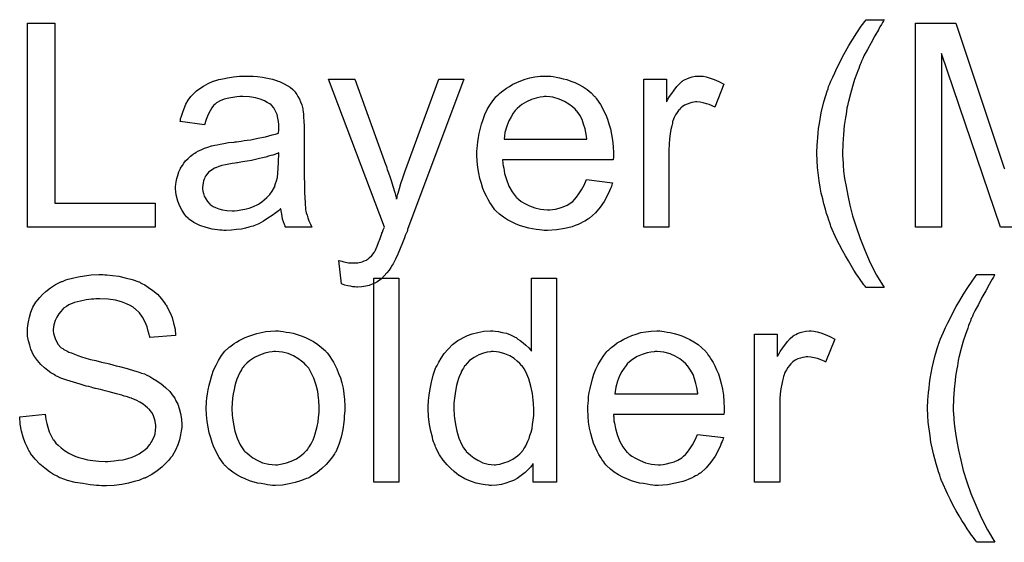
# Model space of a CAD drawing. Extents: x -1.6 to 9, y -2.8 to 5.2.
# Tile 7 of 197: x 0.578 to 0.964, y -1.403 to -1.197. Entities that reach past the tile are written whole.
import ezdxf

# ---------------------------------------------------------------- set-up
doc = ezdxf.new("R2010")
doc.units = 0
doc.layers.add('dfn6-15-57-c_copper_signal_bot', color=5, linetype='CONTINUOUS')
doc.layers.add('dfn6-15-57-c_soldermask_bot', color=1, linetype='CONTINUOUS')

msp = doc.modelspace()

# ---------------------------------------------------------------- linework, layer by layer
at = {"layer": 'dfn6-15-57-c_copper_signal_bot', "color": 5}
for points in [[(0.916737, -1.197588), (0.916621, -1.197935), (0.916274, -1.198513), (0.915811, -1.199323), (0.915232, -1.200249), (0.914654, -1.201406), (0.913266, -1.203836), (0.911761, -1.206497), (0.910373, -1.209158), (0.908985, -1.211703), (0.908522, -1.212745), (0.908059, -1.213786), (0.908059, -1.213901), (0.907943, -1.214133), (0.907712, -1.21448), (0.907481, -1.215059), (0.907249, -1.215753), (0.906902, -1.216563), (0.906555, -1.217488), (0.906208, -1.21853), (0.905282, -1.220959), (0.904472, -1.22362), (0.903663, -1.226513), (0.902853, -1.229521), (0.902853, -1.229637), (0.902737, -1.229984), (0.902621, -1.230562), (0.902505, -1.231256), (0.902274, -1.232182), (0.902158, -1.233339), (0.901927, -1.234496), (0.901696, -1.235884), (0.901464, -1.237389), (0.901233, -1.239008), (0.900886, -1.242479), (0.900654, -1.246182), (0.900539, -1.25), (0.900539, -1.250116), (0.900539, -1.250347), (0.900539, -1.250694), (0.900539, -1.251157), (0.900654, -1.251851), (0.900654, -1.252545), (0.90077, -1.253471), (0.90077, -1.254512), (0.901001, -1.256942), (0.901348, -1.259719), (0.901927, -1.262958), (0.902621, -1.266429), (0.903431, -1.270247), (0.904472, -1.274413), (0.905861, -1.278809), (0.907481, -1.283322), (0.909332, -1.287949), (0.911414, -1.292809), (0.91396, -1.297668), (0.916852, -1.302528), (0.909795, -1.302528), (0.909679, -1.302412), (0.909447, -1.302065), (0.908985, -1.301486), (0.908406, -1.300677), (0.907712, -1.299751), (0.906902, -1.298594), (0.905976, -1.297206), (0.905051, -1.295701), (0.903894, -1.293966), (0.902853, -1.292115), (0.901696, -1.290148), (0.900539, -1.288065), (0.899382, -1.285867), (0.898225, -1.283553), (0.896026, -1.278578), (0.895911, -1.278462), (0.895795, -1.277999), (0.895563, -1.277189), (0.895216, -1.276148), (0.894754, -1.274875), (0.894291, -1.273487), (0.893828, -1.271752), (0.89325, -1.269785), (0.892787, -1.267818), (0.892208, -1.265504), (0.891745, -1.26319), (0.891398, -1.26076), (0.890704, -1.255438), (0.890588, -1.252777), (0.890473, -1.25), (0.890473, -1.249884), (0.890473, -1.249421), (0.890473, -1.248727), (0.890588, -1.247802), (0.890588, -1.246645), (0.890704, -1.245256), (0.89082, -1.243752), (0.891051, -1.242017), (0.891167, -1.240165), (0.891514, -1.238198), (0.892208, -1.234033), (0.89325, -1.229637), (0.894638, -1.225124), (0.894754, -1.225009), (0.894869, -1.224546), (0.895101, -1.223736), (0.895563, -1.222695), (0.896026, -1.221538), (0.896721, -1.220034), (0.89753, -1.218298), (0.89834, -1.216447), (0.899382, -1.21448), (0.900423, -1.212282), (0.901696, -1.209968), (0.903084, -1.207654), (0.904588, -1.205108), (0.906208, -1.202563), (0.907943, -1.200017), (0.909795, -1.197472), (0.916852, -1.197472), (0.916737, -1.197588)], [(0.591388, -1.269438), (0.630842, -1.269438), (0.630842, -1.278925), (0.580744, -1.278925), (0.580744, -1.198861), (0.591388, -1.198861), (0.591388, -1.269438)], [(0.972041, -1.278925), (0.962554, -1.278925), (0.939414, -1.210778), (0.939414, -1.278925), (0.929232, -1.278925), (0.929232, -1.198861), (0.945083, -1.198861), (0.964058, -1.255669), (0.964058, -1.255785), (0.964174, -1.256016)], [(0.669254, -1.219687), (0.67099, -1.219802), (0.672957, -1.220034), (0.674924, -1.220381), (0.67689, -1.220843), (0.678742, -1.221422), (0.678973, -1.221538), (0.679552, -1.221769), (0.680361, -1.222116), (0.681403, -1.222579), (0.68256, -1.223273), (0.683717, -1.223967), (0.684758, -1.224893), (0.685684, -1.225819), (0.685799, -1.225934), (0.686031, -1.226281), (0.686378, -1.22686), (0.686841, -1.227554), (0.687419, -1.228595), (0.687882, -1.229637), (0.688345, -1.230909), (0.688692, -1.232414), (0.688692, -1.232529), (0.688808, -1.232876), (0.688923, -1.233571), (0.689039, -1.234496), (0.689039, -1.235769), (0.689155, -1.237273), (0.68927, -1.23924), (0.68927, -1.241438), (0.68927, -1.254628), (0.68927, -1.254744), (0.68927, -1.255206), (0.68927, -1.255901), (0.68927, -1.256826), (0.68927, -1.257868), (0.68927, -1.25914), (0.689386, -1.261917), (0.689386, -1.26481), (0.689502, -1.267702), (0.689617, -1.268975), (0.689617, -1.270132), (0.689733, -1.271173), (0.689849, -1.271983), (0.689849, -1.272099), (0.689965, -1.272561), (0.69008, -1.273256), (0.690427, -1.274181), (0.690659, -1.275223), (0.691122, -1.27638), (0.6917, -1.277652), (0.692279, -1.278925), (0.681981, -1.278925), (0.681866, -1.278809), (0.68175, -1.278346), (0.681519, -1.277768), (0.681171, -1.276842), (0.680824, -1.275801), (0.680593, -1.274528), (0.680361, -1.27314), (0.68013, -1.271636), (0.680014, -1.271636), (0.679899, -1.271867), (0.679205, -1.272446), (0.678163, -1.273256), (0.676775, -1.274297), (0.675039, -1.275338), (0.673304, -1.276495), (0.671453, -1.277536), (0.669486, -1.278346), (0.669254, -1.278462), (0.66856, -1.278578), (0.667519, -1.278925), (0.666246, -1.279272), (0.664626, -1.279619), (0.662775, -1.279851), (0.660692, -1.280082), (0.65861, -1.280198), (0.657684, -1.280198), (0.65699, -1.280082), (0.65618, -1.280082), (0.655255, -1.279966), (0.653172, -1.279619), (0.650858, -1.279041), (0.648313, -1.278231), (0.645999, -1.277074), (0.643916, -1.27557), (0.643685, -1.275338), (0.643106, -1.27476), (0.642296, -1.273718), (0.641371, -1.27233), (0.640445, -1.270594), (0.639635, -1.268628), (0.639057, -1.266198), (0.638941, -1.265041), (0.638825, -1.263652), (0.638825, -1.263421), (0.638825, -1.262958), (0.638941, -1.262148), (0.639057, -1.261107), (0.639288, -1.259834), (0.639635, -1.258562), (0.640098, -1.257173), (0.640676, -1.255901), (0.640792, -1.255785), (0.641024, -1.255322), (0.641486, -1.254628), (0.642065, -1.253818), (0.642759, -1.252892), (0.643685, -1.251967), (0.64461, -1.251041), (0.645767, -1.250231), (0.645883, -1.250116), (0.646346, -1.249884), (0.646924, -1.249421), (0.64785, -1.248959), (0.648891, -1.248496), (0.650164, -1.247917), (0.651437, -1.247455), (0.652941, -1.246992), (0.653056, -1.246992), (0.653519, -1.246876), (0.654213, -1.246645), (0.655139, -1.246529), (0.656296, -1.246297), (0.6578, -1.246066), (0.659535, -1.245719), (0.661618, -1.245488), (0.661734, -1.245488), (0.662197, -1.245372), (0.662775, -1.245372), (0.663585, -1.245256), (0.664511, -1.24514), (0.665668, -1.244909), (0.66694, -1.244793), (0.668329, -1.244562), (0.671106, -1.243984), (0.674114, -1.243405), (0.676775, -1.242711), (0.678048, -1.242364), (0.679205, -1.242017), (0.679205, -1.241901), (0.679205, -1.241669), (0.67932, -1.240975), (0.67932, -1.240165), (0.67932, -1.239703), (0.67932, -1.239471), (0.67932, -1.239355), (0.67932, -1.23924), (0.67932, -1.238546), (0.679205, -1.237389), (0.678973, -1.236116), (0.678626, -1.234727), (0.678048, -1.233339), (0.677353, -1.232066), (0.676428, -1.231025), (0.676312, -1.230909), (0.675734, -1.230447), (0.674808, -1.229984), (0.673651, -1.22929), (0.672031, -1.228711), (0.67018, -1.228133), (0.667866, -1.227785), (0.665205, -1.22767), (0.664048, -1.22767), (0.662891, -1.227785), (0.661271, -1.228017), (0.659651, -1.228248), (0.657916, -1.228711), (0.656296, -1.22929), (0.654908, -1.2301), (0.654792, -1.230215), (0.654329, -1.230562), (0.65375, -1.231141), (0.653056, -1.232066), (0.652362, -1.233223), (0.651552, -1.234727), (0.650858, -1.236579), (0.650164, -1.238661), (0.640561, -1.237389), (0.640561, -1.237273), (0.640676, -1.237157), (0.640676, -1.23681), (0.640792, -1.236347), (0.641139, -1.235306), (0.641602, -1.233802), (0.642181, -1.232298), (0.642875, -1.230678), (0.6438, -1.229058), (0.644842, -1.227554), (0.644957, -1.227438), (0.64542, -1.226976), (0.646114, -1.226281), (0.64704, -1.225356), (0.648313, -1.22443), (0.649817, -1.223505), (0.651552, -1.222463), (0.653519, -1.221653), (0.653635, -1.221653), (0.65375, -1.221538), (0.654098, -1.221422), (0.65456, -1.221306), (0.655717, -1.220959), (0.657337, -1.220612), (0.659188, -1.220265), (0.661502, -1.219918), (0.663932, -1.219687), (0.666709, -1.219571), (0.667982, -1.219571), (0.669254, -1.219687)], [(0.729881, -1.279851), (0.729881, -1.279966), (0.729765, -1.280313), (0.729534, -1.280776), (0.729303, -1.281355), (0.728956, -1.282165), (0.728608, -1.28309), (0.727798, -1.285057), (0.726989, -1.287255), (0.726063, -1.289454), (0.725137, -1.29142), (0.724675, -1.29223), (0.724327, -1.29304), (0.724212, -1.293272), (0.723865, -1.29385), (0.723286, -1.29466), (0.722592, -1.295701), (0.721666, -1.296858), (0.720625, -1.298015), (0.719584, -1.299172), (0.718311, -1.300098), (0.718195, -1.300214), (0.717733, -1.300445), (0.717038, -1.300792), (0.715997, -1.301255), (0.71484, -1.301718), (0.713452, -1.302065), (0.711948, -1.302296), (0.710212, -1.302412), (0.709749, -1.302412), (0.709171, -1.302296), (0.708361, -1.302296), (0.707435, -1.302065), (0.706394, -1.301833), (0.705237, -1.301602), (0.703964, -1.301139), (0.702923, -1.291999), (0.703039, -1.291999), (0.703501, -1.292115), (0.70408, -1.29223), (0.704774, -1.292462), (0.706625, -1.292809), (0.708477, -1.292925), (0.709055, -1.292925), (0.709634, -1.292809), (0.710328, -1.292809), (0.712063, -1.292462), (0.712873, -1.292115), (0.713683, -1.291768), (0.713799, -1.291768), (0.71403, -1.291536), (0.714377, -1.291305), (0.71484, -1.290958), (0.715881, -1.290032), (0.716807, -1.288759), (0.716807, -1.288644), (0.717038, -1.288412), (0.71727, -1.287949), (0.717501, -1.287255), (0.717964, -1.28633), (0.718427, -1.284941), (0.719121, -1.283322), (0.719815, -1.281355), (0.719815, -1.281239), (0.720047, -1.280776), (0.720278, -1.279966), (0.720741, -1.278925), (0.698758, -1.220843), (0.709171, -1.220843), (0.721319, -1.254512), (0.721319, -1.254628), (0.721435, -1.254744), (0.721551, -1.255091), (0.721666, -1.255669), (0.721898, -1.256248), (0.722129, -1.256942), (0.722708, -1.258562), (0.723402, -1.260529), (0.724096, -1.262843), (0.72479, -1.265272), (0.725485, -1.267933), (0.725485, -1.267818), (0.7256, -1.267586), (0.725716, -1.267239), (0.725832, -1.266776), (0.725947, -1.266198), (0.726179, -1.265504), (0.726641, -1.263768), (0.72722, -1.261801), (0.72803, -1.259487), (0.728724, -1.257173), (0.72965, -1.254744), (0.742145, -1.220843), (0.75198, -1.220843), (0.729881, -1.279851)], [(0.786111, -1.219687), (0.787037, -1.219802), (0.788194, -1.220034), (0.789467, -1.220265), (0.790971, -1.220612), (0.792359, -1.220959), (0.793979, -1.221538), (0.795483, -1.222116), (0.797103, -1.222926), (0.798723, -1.223852), (0.800342, -1.224893), (0.801846, -1.226166), (0.803235, -1.227554), (0.803351, -1.22767), (0.803582, -1.227901), (0.803929, -1.228364), (0.804392, -1.229058), (0.80497, -1.229868), (0.805549, -1.230794), (0.806243, -1.231951), (0.806937, -1.233339), (0.807631, -1.234843), (0.808326, -1.236463), (0.808904, -1.238314), (0.809483, -1.240281), (0.809946, -1.242479), (0.810293, -1.244793), (0.810524, -1.247223), (0.81064, -1.249884), (0.81064, -1.25), (0.81064, -1.250463), (0.81064, -1.251273), (0.810524, -1.25243), (0.767136, -1.25243), (0.767136, -1.252545), (0.767136, -1.252892), (0.767252, -1.253355), (0.767252, -1.254049), (0.767368, -1.254859), (0.767599, -1.255785), (0.767946, -1.257868), (0.768641, -1.260181), (0.769566, -1.262727), (0.770839, -1.265041), (0.772459, -1.267123), (0.772574, -1.267123), (0.77269, -1.267355), (0.773384, -1.267933), (0.774426, -1.268743), (0.775814, -1.269553), (0.777665, -1.270479), (0.779748, -1.271289), (0.782062, -1.271867), (0.783335, -1.271983), (0.784723, -1.272099), (0.785649, -1.272099), (0.78669, -1.271983), (0.787962, -1.271752), (0.789351, -1.271404), (0.790971, -1.270942), (0.792475, -1.270247), (0.793979, -1.269322), (0.794095, -1.269206), (0.794673, -1.268743), (0.795367, -1.268049), (0.796177, -1.267123), (0.797103, -1.265851), (0.798144, -1.264231), (0.799185, -1.26238), (0.800111, -1.260181), (0.810293, -1.261454), (0.810293, -1.26157), (0.810177, -1.261801), (0.810061, -1.262264), (0.80983, -1.262958), (0.809483, -1.263652), (0.809136, -1.264578), (0.80821, -1.266545), (0.807053, -1.268743), (0.805433, -1.271057), (0.803582, -1.273256), (0.801268, -1.275338), (0.801152, -1.275338), (0.800921, -1.27557), (0.800574, -1.275801), (0.800111, -1.276148), (0.799417, -1.276495), (0.798723, -1.276842), (0.797797, -1.277305), (0.796756, -1.277768), (0.795599, -1.278231), (0.794442, -1.278694), (0.791549, -1.279388), (0.78831, -1.279966), (0.784723, -1.280198), (0.78345, -1.280198), (0.78264, -1.280082), (0.781599, -1.279966), (0.780326, -1.279735), (0.778938, -1.279503), (0.777434, -1.279272), (0.774194, -1.278346), (0.772459, -1.277652), (0.770839, -1.276958), (0.769103, -1.276032), (0.767484, -1.274991), (0.76598, -1.273834), (0.764475, -1.272446), (0.76436, -1.27233), (0.764128, -1.272099), (0.763781, -1.271636), (0.763318, -1.270942), (0.76274, -1.270132), (0.762161, -1.269206), (0.761467, -1.268049), (0.760773, -1.266776), (0.760079, -1.265272), (0.759385, -1.263652), (0.758806, -1.261801), (0.758228, -1.259834), (0.757765, -1.257752), (0.757418, -1.255438), (0.757186, -1.253008), (0.757071, -1.250463), (0.757071, -1.250347), (0.757071, -1.249768), (0.757071, -1.249074), (0.757186, -1.248033), (0.757302, -1.24676), (0.757418, -1.245372), (0.757649, -1.243752), (0.757996, -1.242132), (0.758922, -1.23843), (0.7595, -1.236579), (0.760194, -1.234612), (0.76112, -1.232761), (0.762161, -1.231025), (0.763318, -1.22929), (0.764591, -1.22767), (0.764707, -1.227554), (0.764938, -1.227323), (0.765401, -1.226976), (0.76598, -1.226397), (0.766674, -1.225819), (0.767599, -1.225124), (0.768641, -1.224314), (0.769913, -1.22362), (0.771186, -1.22281), (0.77269, -1.222116), (0.77431, -1.221422), (0.776045, -1.220843), (0.777897, -1.220265), (0.779864, -1.219918), (0.781946, -1.219687), (0.784144, -1.219571), (0.785301, -1.219571), (0.786111, -1.219687)], [(0.845812, -1.219687), (0.847085, -1.219918), (0.848589, -1.220381), (0.850209, -1.220959), (0.85206, -1.221769), (0.854027, -1.22281), (0.850441, -1.231835), (0.850325, -1.231719), (0.849862, -1.231488), (0.849168, -1.231141), (0.848242, -1.230794), (0.847201, -1.230447), (0.845928, -1.2301), (0.844655, -1.229868), (0.843383, -1.229752), (0.842804, -1.229752), (0.842226, -1.229868), (0.841416, -1.229984), (0.840606, -1.230215), (0.839565, -1.230562), (0.838523, -1.231025), (0.837598, -1.231719), (0.837482, -1.231835), (0.837135, -1.232066), (0.836788, -1.232529), (0.836209, -1.233108), (0.835631, -1.233918), (0.835052, -1.234843), (0.834474, -1.235884), (0.834011, -1.237157), (0.833895, -1.237389), (0.83378, -1.238083), (0.833548, -1.239124), (0.833201, -1.240513), (0.832854, -1.242248), (0.832623, -1.244215), (0.832507, -1.246297), (0.832391, -1.248611), (0.832391, -1.278925), (0.822557, -1.278925), (0.822557, -1.220843), (0.831466, -1.220843), (0.831466, -1.229637), (0.831581, -1.229521), (0.832044, -1.228711), (0.832623, -1.22767), (0.833548, -1.226397), (0.834474, -1.225124), (0.835515, -1.223736), (0.836557, -1.222579), (0.837598, -1.221653), (0.837713, -1.221538), (0.838061, -1.221306), (0.838755, -1.220959), (0.839449, -1.220612), (0.840375, -1.220265), (0.841532, -1.219918), (0.842689, -1.219687), (0.843961, -1.219571), (0.844771, -1.219571), (0.845812, -1.219687)], [(0.78426, -1.22767), (0.783566, -1.22767), (0.783103, -1.227785), (0.78183, -1.227901), (0.780326, -1.228248), (0.778475, -1.228827), (0.776508, -1.229637), (0.774657, -1.230794), (0.772806, -1.232298), (0.772574, -1.232529), (0.772112, -1.233108), (0.771302, -1.234149), (0.770492, -1.235537), (0.769566, -1.237157), (0.768756, -1.23924), (0.768062, -1.241669), (0.767715, -1.244331), (0.800227, -1.244331), (0.800227, -1.244215), (0.800227, -1.243984), (0.800111, -1.243636), (0.800111, -1.243174), (0.79988, -1.241785), (0.799533, -1.240281), (0.798954, -1.23843), (0.798375, -1.236694), (0.79745, -1.234959), (0.796409, -1.233455), (0.796409, -1.233339), (0.796177, -1.233223), (0.795599, -1.232529), (0.794557, -1.231604), (0.793169, -1.230562), (0.791433, -1.229521), (0.789351, -1.228595), (0.786921, -1.227901), (0.785649, -1.227785), (0.78426, -1.22767)], [(0.67932, -1.249768), (0.679205, -1.249768), (0.679089, -1.249884), (0.678742, -1.25), (0.678279, -1.250116), (0.6777, -1.250347), (0.677006, -1.250578), (0.676196, -1.25081), (0.675271, -1.251041), (0.674229, -1.251388), (0.672957, -1.25162), (0.671684, -1.251967), (0.67018, -1.252314), (0.66856, -1.252661), (0.66694, -1.253008), (0.665089, -1.253239), (0.663122, -1.253587), (0.662891, -1.253587), (0.662197, -1.253702), (0.66104, -1.253934), (0.659767, -1.254165), (0.658379, -1.254397), (0.65699, -1.254744), (0.655717, -1.255091), (0.65456, -1.255553), (0.654445, -1.255553), (0.654098, -1.255785), (0.653635, -1.256016), (0.653172, -1.256363), (0.651784, -1.257289), (0.650627, -1.258677), (0.650627, -1.258793), (0.650395, -1.259024), (0.650279, -1.259487), (0.650048, -1.260066), (0.649817, -1.26076), (0.649585, -1.261454), (0.64947, -1.26238), (0.649354, -1.263305), (0.649354, -1.263421), (0.649354, -1.264), (0.64947, -1.264694), (0.649701, -1.265619), (0.650048, -1.266661), (0.650627, -1.267702), (0.651321, -1.268859), (0.652246, -1.2699), (0.652362, -1.270016), (0.652825, -1.270247), (0.653519, -1.27071), (0.654445, -1.271173), (0.655717, -1.271636), (0.657221, -1.272099), (0.658957, -1.27233), (0.66104, -1.272446), (0.661965, -1.272446), (0.663122, -1.27233), (0.664395, -1.272099), (0.666015, -1.271867), (0.667635, -1.271404), (0.66937, -1.270826), (0.671106, -1.270016), (0.671337, -1.2699), (0.6718, -1.269553), (0.67261, -1.268975), (0.673535, -1.268165), (0.674577, -1.267239), (0.675734, -1.266082), (0.676659, -1.264694), (0.677585, -1.26319), (0.6777, -1.263074), (0.677816, -1.262611), (0.678048, -1.261801), (0.678395, -1.26076), (0.678742, -1.259372), (0.678973, -1.257752), (0.679089, -1.255785), (0.679205, -1.253471), (0.67932, -1.249768)]]:
    msp.add_lwpolyline(points, dxfattribs=at)
at = {"layer": 'dfn6-15-57-c_soldermask_bot', "color": 1}
for points in [[(0.611057, -1.297588), (0.611867, -1.297588), (0.614065, -1.297819), (0.616495, -1.298166), (0.61904, -1.298745), (0.621817, -1.299439), (0.624363, -1.300365), (0.624478, -1.300365), (0.62471, -1.30048), (0.625057, -1.300712), (0.62552, -1.300943), (0.626677, -1.301522), (0.628181, -1.302563), (0.629916, -1.30372), (0.631652, -1.305224), (0.633272, -1.306959), (0.634776, -1.308926), (0.634776, -1.309042), (0.634891, -1.309158), (0.635123, -1.309505), (0.635354, -1.309852), (0.635933, -1.311009), (0.636627, -1.312513), (0.637437, -1.314364), (0.638015, -1.316563), (0.638594, -1.318877), (0.638825, -1.321422), (0.628644, -1.322232), (0.628644, -1.322116), (0.628644, -1.321885), (0.628528, -1.321538), (0.628412, -1.320959), (0.628065, -1.319687), (0.627602, -1.317951), (0.626908, -1.3161), (0.625867, -1.314249), (0.624594, -1.312513), (0.622974, -1.310893), (0.622743, -1.310778), (0.622164, -1.310315), (0.621007, -1.309621), (0.619503, -1.308926), (0.617536, -1.308232), (0.615222, -1.307538), (0.61233, -1.307075), (0.60909, -1.306959), (0.607471, -1.306959), (0.606776, -1.307075), (0.605851, -1.307191), (0.603768, -1.307422), (0.601454, -1.307885), (0.59914, -1.308464), (0.596942, -1.309389), (0.596016, -1.309968), (0.595091, -1.310546), (0.594859, -1.310662), (0.594396, -1.311125), (0.593702, -1.311935), (0.593008, -1.31286), (0.592198, -1.314133), (0.591504, -1.315521), (0.591041, -1.317141), (0.59081, -1.318992), (0.59081, -1.319224), (0.59081, -1.319687), (0.590925, -1.320496), (0.591157, -1.321422), (0.591504, -1.322579), (0.592082, -1.323736), (0.592777, -1.324893), (0.593818, -1.32605), (0.593934, -1.326166), (0.594512, -1.326513), (0.594975, -1.32686), (0.595438, -1.327091), (0.596132, -1.327438), (0.596942, -1.327901), (0.597983, -1.328248), (0.59914, -1.328711), (0.600413, -1.329174), (0.601917, -1.329752), (0.603537, -1.330215), (0.605388, -1.330794), (0.607471, -1.331256), (0.609784, -1.331835), (0.6099, -1.331835), (0.610363, -1.331951), (0.611057, -1.332066), (0.611867, -1.332298), (0.612908, -1.332529), (0.614181, -1.332876), (0.615454, -1.333223), (0.616842, -1.333571), (0.61985, -1.33438), (0.622743, -1.33519), (0.624131, -1.335653), (0.625404, -1.336116), (0.626561, -1.336463), (0.627487, -1.336926), (0.627602, -1.336926), (0.627834, -1.337042), (0.628181, -1.337273), (0.628644, -1.337504), (0.629916, -1.338198), (0.63142, -1.339124), (0.633156, -1.340397), (0.634891, -1.341785), (0.636511, -1.343405), (0.6379, -1.34514), (0.638015, -1.345372), (0.638478, -1.34595), (0.638941, -1.346992), (0.639635, -1.34838), (0.640214, -1.35), (0.640792, -1.351967), (0.641139, -1.354165), (0.641255, -1.356479), (0.641255, -1.356595), (0.641255, -1.35671), (0.641255, -1.357058), (0.641255, -1.35752), (0.641024, -1.358793), (0.640792, -1.360413), (0.640329, -1.362264), (0.639751, -1.364231), (0.638825, -1.366314), (0.637553, -1.368512), (0.637553, -1.368628), (0.637437, -1.368743), (0.636858, -1.369438), (0.636048, -1.370479), (0.634891, -1.371636), (0.633387, -1.373024), (0.631536, -1.374528), (0.629453, -1.375917), (0.627024, -1.377189), (0.626908, -1.377189), (0.626677, -1.377305), (0.62633, -1.377421), (0.625867, -1.377652), (0.625173, -1.377884), (0.624363, -1.378231), (0.622511, -1.378694), (0.620313, -1.379272), (0.617652, -1.379851), (0.61476, -1.380198), (0.611636, -1.380313), (0.609784, -1.380313), (0.608859, -1.380198), (0.607818, -1.380198), (0.606661, -1.380082), (0.605272, -1.379966), (0.60238, -1.379503), (0.599371, -1.379041), (0.596363, -1.378231), (0.593471, -1.377189), (0.593355, -1.377189), (0.593124, -1.377074), (0.592777, -1.376842), (0.592314, -1.376611), (0.590925, -1.375917), (0.589306, -1.374875), (0.587454, -1.373487), (0.585487, -1.371867), (0.583636, -1.3699), (0.581901, -1.367702), (0.581901, -1.367586), (0.581669, -1.367355), (0.581554, -1.367008), (0.581207, -1.366545), (0.580975, -1.365966), (0.580628, -1.365272), (0.579818, -1.363537), (0.579008, -1.361339), (0.578314, -1.358909), (0.577851, -1.356132), (0.57762, -1.353239), (0.58757, -1.352314), (0.58757, -1.35243), (0.58757, -1.352545), (0.587686, -1.352892), (0.587686, -1.353355), (0.587917, -1.354397), (0.588264, -1.355901), (0.588727, -1.357405), (0.58919, -1.35914), (0.59, -1.36076), (0.59081, -1.362264), (0.590925, -1.36238), (0.591273, -1.362843), (0.591851, -1.363652), (0.592777, -1.364462), (0.593934, -1.365504), (0.595206, -1.366545), (0.596942, -1.367586), (0.598793, -1.368512), (0.598909, -1.368512), (0.599024, -1.368628), (0.599371, -1.368743), (0.599719, -1.368859), (0.600876, -1.369206), (0.60238, -1.369669), (0.604231, -1.370132), (0.606313, -1.370479), (0.608628, -1.37071), (0.611173, -1.370826), (0.612214, -1.370826), (0.613371, -1.37071), (0.61476, -1.370594), (0.616379, -1.370363), (0.618231, -1.370132), (0.620082, -1.369669), (0.621817, -1.36909), (0.622049, -1.368975), (0.622627, -1.368743), (0.623437, -1.368281), (0.624478, -1.367818), (0.62552, -1.367008), (0.626677, -1.366198), (0.627834, -1.365272), (0.628759, -1.364115), (0.628875, -1.364), (0.629106, -1.363537), (0.629453, -1.362958), (0.629916, -1.362033), (0.630379, -1.361107), (0.630726, -1.35995), (0.630958, -1.358677), (0.631073, -1.357289), (0.631073, -1.357173), (0.631073, -1.356595), (0.630958, -1.355901), (0.630842, -1.354975), (0.630495, -1.354049), (0.630148, -1.352892), (0.629569, -1.351735), (0.628759, -1.350694), (0.628644, -1.350578), (0.628297, -1.350231), (0.627834, -1.349768), (0.627024, -1.349074), (0.626098, -1.34838), (0.624826, -1.34757), (0.623321, -1.34676), (0.621586, -1.346066), (0.62147, -1.34595), (0.620892, -1.345835), (0.619966, -1.345488), (0.619388, -1.345372), (0.618578, -1.34514), (0.617768, -1.344793), (0.616726, -1.344562), (0.615569, -1.344215), (0.614181, -1.343868), (0.612793, -1.343521), (0.611173, -1.343058), (0.609322, -1.342595), (0.607355, -1.342132), (0.607239, -1.342132), (0.606892, -1.342017), (0.606313, -1.341901), (0.605619, -1.341669), (0.604694, -1.341438), (0.603652, -1.341207), (0.601338, -1.340513), (0.598793, -1.339703), (0.596132, -1.338893), (0.593818, -1.338083), (0.592777, -1.33762), (0.591851, -1.337157), (0.591735, -1.337157), (0.59162, -1.337042), (0.590925, -1.336579), (0.589884, -1.336), (0.588727, -1.335075), (0.587339, -1.334033), (0.58595, -1.332761), (0.584562, -1.331256), (0.583405, -1.329637), (0.583289, -1.329405), (0.582942, -1.328827), (0.582479, -1.327901), (0.582016, -1.326744), (0.581554, -1.32524), (0.581091, -1.323505), (0.580744, -1.321653), (0.580628, -1.319687), (0.580628, -1.319571), (0.580628, -1.319455), (0.580628, -1.319108), (0.580628, -1.318645), (0.58086, -1.317488), (0.581091, -1.315984), (0.581438, -1.314249), (0.582016, -1.312282), (0.582826, -1.310315), (0.583983, -1.308348), (0.583983, -1.308232), (0.584099, -1.308117), (0.584678, -1.307422), (0.585487, -1.306497), (0.586529, -1.30534), (0.587917, -1.304067), (0.589653, -1.302679), (0.591735, -1.301406), (0.594049, -1.300249), (0.594165, -1.300249), (0.594396, -1.300133), (0.594744, -1.300017), (0.595206, -1.299786), (0.595785, -1.299555), (0.596595, -1.299323), (0.59833, -1.298861), (0.600529, -1.298398), (0.603074, -1.297935), (0.605735, -1.297588), (0.608743, -1.297472), (0.610247, -1.297472), (0.611057, -1.297588)], [(0.96024, -1.297588), (0.960124, -1.297935), (0.959777, -1.298513), (0.959314, -1.299323), (0.958736, -1.300249), (0.958157, -1.301406), (0.956769, -1.303836), (0.955265, -1.306497), (0.953876, -1.309158), (0.952488, -1.311703), (0.952025, -1.312745), (0.951562, -1.313786), (0.951562, -1.313901), (0.951447, -1.314133), (0.951215, -1.31448), (0.950984, -1.315059), (0.950752, -1.315753), (0.950405, -1.316563), (0.950058, -1.317488), (0.949711, -1.31853), (0.948785, -1.320959), (0.947976, -1.32362), (0.947166, -1.326513), (0.946356, -1.329521), (0.946356, -1.329637), (0.94624, -1.329984), (0.946124, -1.330562), (0.946009, -1.331256), (0.945777, -1.332182), (0.945662, -1.333339), (0.94543, -1.334496), (0.945199, -1.335884), (0.944967, -1.337389), (0.944736, -1.339008), (0.944389, -1.342479), (0.944158, -1.346182), (0.944042, -1.35), (0.944042, -1.350116), (0.944042, -1.350347), (0.944042, -1.350694), (0.944042, -1.351157), (0.944158, -1.351851), (0.944158, -1.352545), (0.944273, -1.353471), (0.944273, -1.354512), (0.944505, -1.356942), (0.944852, -1.359719), (0.94543, -1.362958), (0.946124, -1.366429), (0.946934, -1.370247), (0.947976, -1.374413), (0.949364, -1.378809), (0.950984, -1.383322), (0.952835, -1.387949), (0.954918, -1.392809), (0.957463, -1.397668), (0.960356, -1.402528), (0.953298, -1.402528), (0.953182, -1.402412), (0.952951, -1.402065), (0.952488, -1.401486), (0.951909, -1.400677), (0.951215, -1.399751), (0.950405, -1.398594), (0.94948, -1.397206), (0.948554, -1.395701), (0.947397, -1.393966), (0.946356, -1.392115), (0.945199, -1.390148), (0.944042, -1.388065), (0.942885, -1.385867), (0.941728, -1.383553), (0.939529, -1.378578), (0.939414, -1.378462), (0.939298, -1.377999), (0.939067, -1.377189), (0.93872, -1.376148), (0.938257, -1.374875), (0.937794, -1.373487), (0.937331, -1.371752), (0.936753, -1.369785), (0.93629, -1.367818), (0.935711, -1.365504), (0.935249, -1.36319), (0.934902, -1.36076), (0.934207, -1.355438), (0.934092, -1.352777), (0.933976, -1.35), (0.933976, -1.349884), (0.933976, -1.349421), (0.933976, -1.348727), (0.934092, -1.347802), (0.934092, -1.346645), (0.934207, -1.345256), (0.934323, -1.343752), (0.934554, -1.342017), (0.93467, -1.340165), (0.935017, -1.338198), (0.935711, -1.334033), (0.936753, -1.329637), (0.938141, -1.325124), (0.938257, -1.325009), (0.938372, -1.324546), (0.938604, -1.323736), (0.939067, -1.322695), (0.939529, -1.321538), (0.940224, -1.320034), (0.941034, -1.318298), (0.941843, -1.316447), (0.942885, -1.31448), (0.943926, -1.312282), (0.945199, -1.309968), (0.946587, -1.307654), (0.948091, -1.305108), (0.949711, -1.302563), (0.951447, -1.300017), (0.953298, -1.297472), (0.960356, -1.297472), (0.96024, -1.297588)], [(0.72641, -1.378925), (0.716576, -1.378925), (0.716576, -1.298861), (0.72641, -1.298861), (0.72641, -1.378925)], [(0.78831, -1.378925), (0.779169, -1.378925), (0.779169, -1.371636), (0.779054, -1.371752), (0.778938, -1.371983), (0.778591, -1.372446), (0.778128, -1.373024), (0.777549, -1.373603), (0.776855, -1.374297), (0.776045, -1.375107), (0.775004, -1.375917), (0.773963, -1.376727), (0.772806, -1.377536), (0.771417, -1.378231), (0.769913, -1.378809), (0.768409, -1.379388), (0.766674, -1.379851), (0.764822, -1.380082), (0.762856, -1.380198), (0.762161, -1.380198), (0.761699, -1.380082), (0.76031, -1.379966), (0.75869, -1.379735), (0.756723, -1.379272), (0.754525, -1.378578), (0.752327, -1.377652), (0.750129, -1.37638), (0.750013, -1.37638), (0.749897, -1.376148), (0.749203, -1.375685), (0.748162, -1.37476), (0.746889, -1.373603), (0.745385, -1.372099), (0.743881, -1.370247), (0.742377, -1.368165), (0.741104, -1.365735), (0.741104, -1.365619), (0.740988, -1.365388), (0.740873, -1.365041), (0.740641, -1.364578), (0.74041, -1.363884), (0.740063, -1.363074), (0.739831, -1.362264), (0.7396, -1.361223), (0.739021, -1.358909), (0.738443, -1.356248), (0.738096, -1.353239), (0.73798, -1.35), (0.73798, -1.349884), (0.73798, -1.349653), (0.73798, -1.34919), (0.73798, -1.348496), (0.738096, -1.347802), (0.738096, -1.346876), (0.738327, -1.344793), (0.738674, -1.342364), (0.739253, -1.339703), (0.739947, -1.336926), (0.740873, -1.334265), (0.740873, -1.334149), (0.740988, -1.333918), (0.74122, -1.333571), (0.741451, -1.333108), (0.742145, -1.331835), (0.743071, -1.330215), (0.744228, -1.32848), (0.745732, -1.326744), (0.747467, -1.324893), (0.74955, -1.323389), (0.749666, -1.323389), (0.749782, -1.323273), (0.750129, -1.323042), (0.750591, -1.32281), (0.751748, -1.322232), (0.753368, -1.321422), (0.755219, -1.320728), (0.757418, -1.320149), (0.759847, -1.319687), (0.762393, -1.319571), (0.763318, -1.319571), (0.764244, -1.319687), (0.765517, -1.319802), (0.767021, -1.320149), (0.768641, -1.320496), (0.77026, -1.321075), (0.771764, -1.321885), (0.771996, -1.322001), (0.772459, -1.322232), (0.773153, -1.32281), (0.774078, -1.323389), (0.775236, -1.324199), (0.776277, -1.32524), (0.777434, -1.326281), (0.778475, -1.327554), (0.778475, -1.298861), (0.78831, -1.298861), (0.78831, -1.378925)], [(0.680014, -1.319687), (0.681056, -1.319802), (0.682213, -1.320034), (0.683485, -1.320265), (0.68499, -1.320496), (0.688113, -1.321538), (0.689733, -1.322116), (0.691353, -1.322926), (0.692973, -1.323736), (0.694593, -1.324893), (0.696097, -1.32605), (0.697601, -1.327438), (0.697716, -1.327554), (0.697948, -1.327785), (0.698295, -1.328248), (0.698758, -1.328827), (0.699336, -1.329637), (0.70003, -1.330678), (0.700725, -1.331835), (0.701419, -1.333108), (0.702113, -1.334496), (0.702807, -1.336232), (0.703501, -1.337967), (0.70408, -1.339934), (0.704543, -1.342017), (0.70489, -1.344215), (0.705121, -1.346529), (0.705237, -1.349074), (0.705237, -1.34919), (0.705237, -1.349537), (0.705237, -1.350116), (0.705237, -1.350926), (0.705121, -1.351851), (0.705006, -1.353008), (0.705006, -1.354165), (0.704774, -1.355438), (0.704427, -1.35833), (0.703733, -1.361223), (0.702923, -1.364115), (0.701766, -1.366776), (0.701766, -1.366892), (0.70165, -1.367008), (0.701419, -1.367355), (0.701188, -1.367818), (0.700378, -1.368975), (0.699336, -1.370363), (0.697948, -1.371983), (0.696212, -1.373603), (0.694245, -1.375223), (0.691932, -1.376727), (0.691816, -1.376727), (0.6917, -1.376842), (0.691353, -1.377074), (0.690774, -1.377305), (0.690196, -1.377536), (0.689502, -1.377768), (0.687766, -1.378462), (0.685799, -1.379041), (0.68337, -1.379619), (0.680824, -1.380082), (0.678048, -1.380198), (0.67689, -1.380198), (0.675965, -1.380082), (0.674924, -1.379966), (0.673767, -1.379735), (0.672378, -1.379503), (0.67099, -1.379272), (0.667866, -1.378346), (0.66613, -1.377652), (0.664511, -1.376958), (0.662891, -1.376032), (0.661271, -1.374991), (0.659767, -1.373834), (0.658263, -1.372446), (0.658147, -1.37233), (0.657916, -1.372099), (0.657569, -1.371636), (0.657106, -1.370942), (0.656527, -1.370132), (0.655949, -1.369206), (0.655255, -1.368049), (0.65456, -1.366661), (0.653866, -1.365157), (0.653172, -1.363421), (0.652593, -1.36157), (0.652015, -1.359603), (0.651552, -1.357405), (0.651205, -1.355091), (0.650974, -1.352545), (0.650858, -1.349884), (0.650858, -1.349653), (0.650858, -1.34919), (0.650974, -1.34838), (0.650974, -1.347223), (0.651089, -1.34595), (0.651321, -1.344331), (0.651552, -1.342711), (0.652015, -1.34086), (0.652478, -1.339008), (0.653056, -1.337042), (0.65375, -1.334959), (0.654676, -1.332992), (0.655602, -1.331141), (0.656874, -1.32929), (0.658147, -1.327554), (0.659767, -1.32605), (0.659883, -1.325934), (0.660114, -1.325819), (0.660577, -1.325472), (0.661155, -1.325009), (0.66185, -1.324546), (0.662775, -1.323967), (0.663701, -1.323389), (0.664858, -1.32281), (0.66613, -1.322232), (0.667519, -1.321653), (0.670643, -1.320612), (0.674229, -1.319802), (0.676081, -1.319687), (0.678048, -1.319571), (0.679205, -1.319571), (0.680014, -1.319687)], [(0.829615, -1.319687), (0.83054, -1.319802), (0.831697, -1.320034), (0.83297, -1.320265), (0.834474, -1.320612), (0.835862, -1.320959), (0.837482, -1.321538), (0.838986, -1.322116), (0.840606, -1.322926), (0.842226, -1.323852), (0.843846, -1.324893), (0.84535, -1.326166), (0.846738, -1.327554), (0.846854, -1.32767), (0.847085, -1.327901), (0.847432, -1.328364), (0.847895, -1.329058), (0.848474, -1.329868), (0.849052, -1.330794), (0.849746, -1.331951), (0.850441, -1.333339), (0.851135, -1.334843), (0.851829, -1.336463), (0.852407, -1.338314), (0.852986, -1.340281), (0.853449, -1.342479), (0.853796, -1.344793), (0.854027, -1.347223), (0.854143, -1.349884), (0.854143, -1.35), (0.854143, -1.350463), (0.854143, -1.351273), (0.854027, -1.35243), (0.81064, -1.35243), (0.81064, -1.352545), (0.81064, -1.352892), (0.810755, -1.353355), (0.810755, -1.354049), (0.810871, -1.354859), (0.811102, -1.355785), (0.81145, -1.357868), (0.812144, -1.360181), (0.813069, -1.362727), (0.814342, -1.365041), (0.815962, -1.367123), (0.816078, -1.367123), (0.816193, -1.367355), (0.816888, -1.367933), (0.817929, -1.368743), (0.819317, -1.369553), (0.821168, -1.370479), (0.823251, -1.371289), (0.825565, -1.371867), (0.826838, -1.371983), (0.828226, -1.372099), (0.829152, -1.372099), (0.830193, -1.371983), (0.831466, -1.371752), (0.832854, -1.371404), (0.834474, -1.370942), (0.835978, -1.370247), (0.837482, -1.369322), (0.837598, -1.369206), (0.838176, -1.368743), (0.83887, -1.368049), (0.83968, -1.367123), (0.840606, -1.365851), (0.841647, -1.364231), (0.842689, -1.36238), (0.843614, -1.360181), (0.853796, -1.361454), (0.853796, -1.36157), (0.85368, -1.361801), (0.853564, -1.362264), (0.853333, -1.362958), (0.852986, -1.363652), (0.852639, -1.364578), (0.851713, -1.366545), (0.850556, -1.368743), (0.848936, -1.371057), (0.847085, -1.373256), (0.844771, -1.375338), (0.844655, -1.375338), (0.844424, -1.37557), (0.844077, -1.375801), (0.843614, -1.376148), (0.84292, -1.376495), (0.842226, -1.376842), (0.8413, -1.377305), (0.840259, -1.377768), (0.839102, -1.378231), (0.837945, -1.378694), (0.835052, -1.379388), (0.831813, -1.379966), (0.828226, -1.380198), (0.826953, -1.380198), (0.826144, -1.380082), (0.825102, -1.379966), (0.82383, -1.379735), (0.822441, -1.379503), (0.820937, -1.379272), (0.817697, -1.378346), (0.815962, -1.377652), (0.814342, -1.376958), (0.812607, -1.376032), (0.810987, -1.374991), (0.809483, -1.373834), (0.807979, -1.372446), (0.807863, -1.37233), (0.807631, -1.372099), (0.807284, -1.371636), (0.806822, -1.370942), (0.806243, -1.370132), (0.805665, -1.369206), (0.80497, -1.368049), (0.804276, -1.366776), (0.803582, -1.365272), (0.802888, -1.363652), (0.802309, -1.361801), (0.801731, -1.359834), (0.801268, -1.357752), (0.800921, -1.355438), (0.800689, -1.353008), (0.800574, -1.350463), (0.800574, -1.350347), (0.800574, -1.349768), (0.800574, -1.349074), (0.800689, -1.348033), (0.800805, -1.34676), (0.800921, -1.345372), (0.801152, -1.343752), (0.801499, -1.342132), (0.802425, -1.33843), (0.803004, -1.336579), (0.803698, -1.334612), (0.804623, -1.332761), (0.805665, -1.331025), (0.806822, -1.32929), (0.808094, -1.32767), (0.80821, -1.327554), (0.808441, -1.327323), (0.808904, -1.326976), (0.809483, -1.326397), (0.810177, -1.325819), (0.811102, -1.325124), (0.812144, -1.324314), (0.813417, -1.32362), (0.814689, -1.32281), (0.816193, -1.322116), (0.817813, -1.321422), (0.819549, -1.320843), (0.8214, -1.320265), (0.823367, -1.319918), (0.825449, -1.319687), (0.827648, -1.319571), (0.828805, -1.319571), (0.829615, -1.319687)], [(0.889316, -1.319687), (0.890588, -1.319918), (0.892092, -1.320381), (0.893712, -1.320959), (0.895563, -1.321769), (0.89753, -1.32281), (0.893944, -1.331835), (0.893828, -1.331719), (0.893365, -1.331488), (0.892671, -1.331141), (0.891745, -1.330794), (0.890704, -1.330447), (0.889431, -1.3301), (0.888159, -1.329868), (0.886886, -1.329752), (0.886308, -1.329752), (0.885729, -1.329868), (0.884919, -1.329984), (0.884109, -1.330215), (0.883068, -1.330562), (0.882027, -1.331025), (0.881101, -1.331719), (0.880985, -1.331835), (0.880638, -1.332066), (0.880291, -1.332529), (0.879713, -1.333108), (0.879134, -1.333918), (0.878556, -1.334843), (0.877977, -1.335884), (0.877514, -1.337157), (0.877399, -1.337389), (0.877283, -1.338083), (0.877052, -1.339124), (0.876704, -1.340513), (0.876357, -1.342248), (0.876126, -1.344215), (0.87601, -1.346297), (0.875894, -1.348611), (0.875894, -1.378925), (0.86606, -1.378925), (0.86606, -1.320843), (0.874969, -1.320843), (0.874969, -1.329637), (0.875085, -1.329521), (0.875547, -1.328711), (0.876126, -1.32767), (0.877052, -1.326397), (0.877977, -1.325124), (0.879018, -1.323736), (0.88006, -1.322579), (0.881101, -1.321653), (0.881217, -1.321538), (0.881564, -1.321306), (0.882258, -1.320959), (0.882952, -1.320612), (0.883878, -1.320265), (0.885035, -1.319918), (0.886192, -1.319687), (0.887465, -1.319571), (0.888274, -1.319571), (0.889316, -1.319687)], [(0.678048, -1.32767), (0.677353, -1.32767), (0.676775, -1.327785), (0.675502, -1.327901), (0.673767, -1.328364), (0.6718, -1.329058), (0.669717, -1.329984), (0.66775, -1.331372), (0.666709, -1.332298), (0.665783, -1.333223), (0.665783, -1.333339), (0.665552, -1.333455), (0.665321, -1.333802), (0.664973, -1.334265), (0.664626, -1.334843), (0.664279, -1.335537), (0.663816, -1.336463), (0.663354, -1.337389), (0.662891, -1.338546), (0.662428, -1.339703), (0.662081, -1.341091), (0.661734, -1.342595), (0.661387, -1.344215), (0.661155, -1.34595), (0.66104, -1.347917), (0.660924, -1.349884), (0.660924, -1.35), (0.660924, -1.350347), (0.660924, -1.350926), (0.66104, -1.351735), (0.66104, -1.352661), (0.661155, -1.353702), (0.661502, -1.356132), (0.662081, -1.358909), (0.663006, -1.361686), (0.664163, -1.364347), (0.664973, -1.365504), (0.665783, -1.366661), (0.665899, -1.366661), (0.666015, -1.366892), (0.666709, -1.367471), (0.66775, -1.368396), (0.669139, -1.369322), (0.670874, -1.370363), (0.672957, -1.371289), (0.675386, -1.371867), (0.676659, -1.371983), (0.678048, -1.372099), (0.678742, -1.372099), (0.67932, -1.371983), (0.680593, -1.371752), (0.682328, -1.371404), (0.68418, -1.37071), (0.686262, -1.369785), (0.688229, -1.368396), (0.68927, -1.367471), (0.690196, -1.366545), (0.690312, -1.366429), (0.690427, -1.366314), (0.690659, -1.365966), (0.691006, -1.365504), (0.691353, -1.364925), (0.691816, -1.364231), (0.692279, -1.363305), (0.692741, -1.36238), (0.693204, -1.361223), (0.693551, -1.35995), (0.694014, -1.358562), (0.694361, -1.357058), (0.694708, -1.355322), (0.69494, -1.353587), (0.695171, -1.35162), (0.695171, -1.349537), (0.695171, -1.349421), (0.695171, -1.349074), (0.695171, -1.348496), (0.695055, -1.347802), (0.695055, -1.346876), (0.69494, -1.345835), (0.694593, -1.343405), (0.694014, -1.34086), (0.693088, -1.338083), (0.691816, -1.335537), (0.691122, -1.334265), (0.690196, -1.333223), (0.690196, -1.333108), (0.689965, -1.332992), (0.68927, -1.332298), (0.688229, -1.331488), (0.686841, -1.330447), (0.685105, -1.329405), (0.683023, -1.32848), (0.680709, -1.327901), (0.679436, -1.327785), (0.678048, -1.32767)], [(0.763434, -1.32767), (0.762856, -1.32767), (0.762393, -1.327785), (0.76112, -1.327901), (0.759616, -1.328364), (0.75788, -1.328943), (0.756029, -1.329984), (0.754178, -1.331256), (0.753253, -1.332182), (0.752443, -1.333108), (0.752443, -1.333223), (0.752211, -1.333339), (0.752096, -1.333686), (0.751748, -1.334149), (0.751401, -1.334727), (0.751054, -1.335422), (0.750707, -1.336232), (0.750244, -1.337157), (0.749782, -1.338314), (0.749434, -1.339587), (0.749087, -1.340975), (0.74874, -1.342479), (0.748509, -1.344099), (0.748277, -1.34595), (0.748046, -1.347917), (0.748046, -1.35), (0.748046, -1.350116), (0.748046, -1.350463), (0.748046, -1.351041), (0.748162, -1.351851), (0.748162, -1.352777), (0.748277, -1.353818), (0.748625, -1.356248), (0.749203, -1.358909), (0.750013, -1.361686), (0.75117, -1.364347), (0.751864, -1.365504), (0.752674, -1.366661), (0.75279, -1.366661), (0.752905, -1.366892), (0.753484, -1.367471), (0.754525, -1.368396), (0.755798, -1.369322), (0.757418, -1.370363), (0.759385, -1.371289), (0.761467, -1.371867), (0.762624, -1.371983), (0.763781, -1.372099), (0.76436, -1.372099), (0.764822, -1.371983), (0.766095, -1.371867), (0.767599, -1.371404), (0.769335, -1.370826), (0.771186, -1.3699), (0.773037, -1.368628), (0.773963, -1.367818), (0.774773, -1.366892), (0.774773, -1.366776), (0.775004, -1.366661), (0.775236, -1.366314), (0.775467, -1.365851), (0.775814, -1.365272), (0.776277, -1.364694), (0.776624, -1.363768), (0.777087, -1.362843), (0.777549, -1.361801), (0.777897, -1.360644), (0.778359, -1.359256), (0.778707, -1.357868), (0.778938, -1.356248), (0.779169, -1.354628), (0.779401, -1.352777), (0.779401, -1.35081), (0.779401, -1.350694), (0.779401, -1.350231), (0.779401, -1.349653), (0.779285, -1.348843), (0.779285, -1.347917), (0.779169, -1.34676), (0.779054, -1.345488), (0.778822, -1.344099), (0.778244, -1.341322), (0.777434, -1.33843), (0.776277, -1.335653), (0.775583, -1.334496), (0.774773, -1.333339), (0.774773, -1.333223), (0.774541, -1.333108), (0.773963, -1.332414), (0.772922, -1.331488), (0.771649, -1.330447), (0.770029, -1.329405), (0.768062, -1.328595), (0.765864, -1.327901), (0.764707, -1.327785), (0.763434, -1.32767)], [(0.827763, -1.32767), (0.827069, -1.32767), (0.826606, -1.327785), (0.825334, -1.327901), (0.82383, -1.328248), (0.821978, -1.328827), (0.820011, -1.329637), (0.81816, -1.330794), (0.816309, -1.332298), (0.816078, -1.332529), (0.815615, -1.333108), (0.814805, -1.334149), (0.813995, -1.335537), (0.813069, -1.337157), (0.81226, -1.33924), (0.811565, -1.341669), (0.811218, -1.344331), (0.84373, -1.344331), (0.84373, -1.344215), (0.84373, -1.343984), (0.843614, -1.343636), (0.843614, -1.343174), (0.843383, -1.341785), (0.843036, -1.340281), (0.842457, -1.33843), (0.841879, -1.336694), (0.840953, -1.334959), (0.839912, -1.333455), (0.839912, -1.333339), (0.83968, -1.333223), (0.839102, -1.332529), (0.838061, -1.331604), (0.836672, -1.330562), (0.834937, -1.329521), (0.832854, -1.328595), (0.830424, -1.327901), (0.829152, -1.327785), (0.827763, -1.32767)]]:
    msp.add_lwpolyline(points, dxfattribs=at)

doc.saveas('drawing.dxf')
